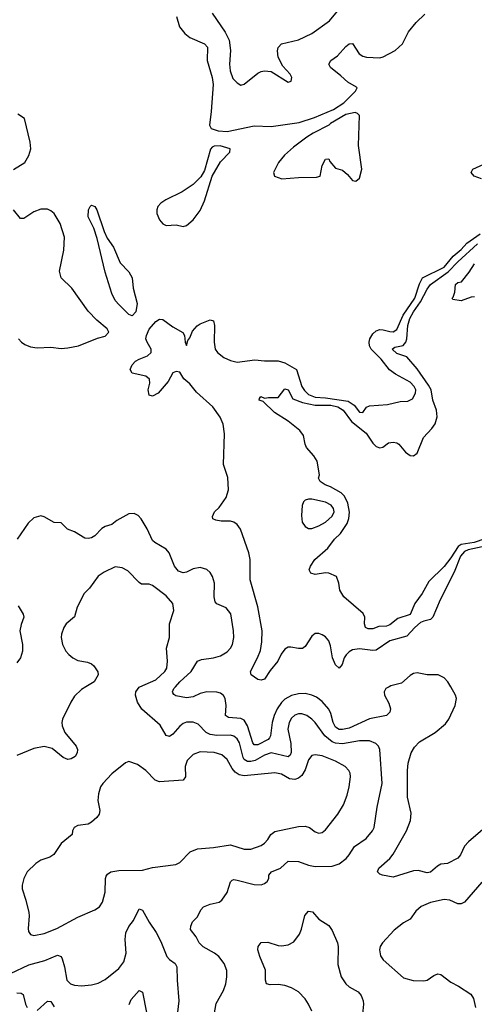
# Model space of a CAD drawing. Header units: inches. Extents: x 1649636 to 1815363, y 506543 to 641975.
# Tile 202 of 256: x 1716466 to 1719148, y 568129 to 573931. Entities that reach past the tile are written whole.
import ezdxf

# ---------------------------------------------------------------- set-up
doc = ezdxf.new("R2010")
doc.units = ezdxf.units.IN
doc.header["$MEASUREMENT"] = 0
doc.layers.add('B7516', color=7, linetype='Continuous')
doc.layers.add('B7517', color=7, linetype='Continuous')

msp = doc.modelspace()

# ---------------------------------------------------------------- linework, layer by layer
at = {"layer": 'B7516', "color": 5}
for points, elevation in [([(1716855.4, 570000), (1716830, 569984.8), (1716790, 569945.1), (1716767.3, 569910), (1716718, 569810), (1716714.4, 569790), (1716717.2, 569770), (1716732.3, 569730), (1716800.2, 569650), (1716807.9, 569630), (1716804.7, 569610), (1716792.7, 569590), (1716770, 569574.8), (1716750, 569570.9), (1716722.7, 569582.7), (1716657, 569637), (1716610, 569647.2), (1716550, 569636.9), (1716450, 569595.5)], 540), ([(1717607.6, 568032.4), (1717625.7, 568134.3), (1717667.6, 568210), (1717681.3, 568250), (1717688, 568290), (1717687.7, 568327.7), (1717672.3, 568370), (1717640.9, 568410), (1717615.1, 568430), (1717547.9, 568467.9), (1717524.2, 568490), (1717506.2, 568526.2), (1717473.2, 568570), (1717475.1, 568590), (1717485.6, 568614.4), (1717515.6, 568644.4), (1717533.9, 568686.1), (1717550, 568703.8), (1717590, 568718.7), (1717642, 568730), (1717658.3, 568741.7), (1717690, 568787.3), (1717709.6, 568850.4), (1717720.1, 568859.9), (1717730, 568863.8), (1717750, 568860.9), (1717850, 568833.8), (1717890, 568833.6), (1717910, 568840.2), (1717926.9, 568853.1), (1717935.3, 568870), (1717936.8, 568890), (1717950.7, 568909.3), (1718005.1, 568930), (1718050, 568972.9), (1718110, 568970.2), (1718170, 568949.4), (1718210, 568941.5), (1718310, 568943.6), (1718350, 568957), (1718391.2, 568988.8), (1718410.5, 569009.5), (1718441.5, 569058.5), (1718510, 569105.7), (1718548.4, 569150), (1718557.6, 569170), (1718575.3, 569290), (1718604.7, 569430), (1718591.6, 569630), (1718582.7, 569650), (1718566.5, 569666.5), (1718530, 569680.6), (1718470, 569681.9), (1718370, 569663.2), (1718330, 569667), (1718310, 569675.1), (1718267, 569710), (1718210, 569789.8), (1718190, 569808.9), (1718159.7, 569830), (1718130, 569840.3), (1718110, 569839.8), (1718090, 569832.8), (1718070, 569815.1), (1718055.2, 569790), (1718047.8, 569750), (1718064.7, 569664.7), (1718068.1, 569611.9), (1718062.5, 569597.5), (1718050, 569586.9), (1717950, 569610.4), (1717910, 569597.1), (1717855.5, 569564.5), (1717830, 569558.7), (1717810, 569559.9), (1717791.3, 569571.3), (1717783.9, 569583.9), (1717762.4, 569670), (1717750, 569692.4), (1717730, 569709.2), (1717710, 569714.6), (1717630, 569712.2), (1717590, 569717.8), (1717566.5, 569730), (1717519.4, 569779.4), (1717490, 569792.3), (1717450, 569791.9), (1717430, 569783.9), (1717410, 569767.4), (1717370, 569721.4), (1717350, 569707.3), (1717330, 569712.8), (1717293.9, 569773.9), (1717187.3, 569867.3), (1717161.6, 569910), (1717149.9, 569950.1), (1717151.4, 569970), (1717170, 569997.8), (1717175, 570000)], 540), ([(1718645.6, 570000), (1718626.4, 569990), (1718615.3, 569970), (1718618.9, 569950), (1718643.4, 569903.4), (1718652.9, 569870), (1718650.1, 569849.9), (1718630.3, 569830), (1718530, 569811.9), (1718410, 569757), (1718370, 569747.2), (1718350, 569748.9), (1718330, 569761.3), (1718315.5, 569790), (1718302.6, 569842.6), (1718290, 569867.8), (1718250, 569912.3), (1718218, 569938), (1718190, 569950.5), (1718150, 569959.4), (1718110, 569957.4), (1718070, 569948), (1718030, 569927.1), (1718010, 569907.4), (1717985.4, 569870), (1717967.2, 569830), (1717955.7, 569790), (1717945.8, 569710), (1717940, 569700), (1717931.1, 569690), (1717870, 569657.6), (1717850, 569657.3), (1717842.2, 569670), (1717810, 569768.9), (1717790, 569802.7), (1717770, 569813.1), (1717698.1, 569818.1), (1717681.2, 569830), (1717683.8, 569890), (1717678.4, 569930), (1717668.6, 569948.6), (1717650, 569962.5), (1717629.1, 569969.1), (1717570, 569969.9), (1717530, 569960.2), (1717490, 569941), (1717450, 569935.6), (1717387.1, 569947.1), (1717374.8, 569954.8), (1717370, 569963.7), (1717367.9, 569970), (1717375.4, 569990), (1717384.4, 570000)], 520), ([(1719254.3, 569205.7), (1719113.2, 569086.8), (1719090, 569060.5), (1719067.1, 569010), (1719050.8, 568989.2), (1718990, 568958.3), (1718950, 568954.7), (1718930, 568943), (1718890, 568907.8), (1718870, 568904.4), (1718816.8, 568916.8), (1718790, 568915.8), (1718670, 568878.3), (1718606, 568890), (1718590, 568896.4), (1718576.4, 568910), (1718584.5, 568930), (1718650, 568988.4), (1718670, 569013.1), (1718747.7, 569150), (1718771.3, 569211.3), (1718774.9, 569254.9), (1718753.3, 569350), (1718753.4, 569506.6), (1718757.7, 569550), (1718776.5, 569610), (1718795.5, 569644.5), (1718824.1, 569675.9), (1718916.9, 569730), (1718977.8, 569782.2), (1718998, 569810), (1719035.6, 569890), (1719042, 569930), (1719038, 569950), (1719009.1, 570000)], 520), ([(1719192.2, 568847.8), (1719090, 568731.2), (1719070, 568721.3), (1719050, 568720.5), (1719003.1, 568743.1), (1718970, 568746), (1718890, 568728.4), (1718834.1, 568705.9), (1718802.6, 568677.4), (1718770, 568629.6), (1718730, 568608), (1718674.6, 568565.4), (1718606, 568490), (1718592.7, 568470), (1718588.5, 568450), (1718593.8, 568413.8), (1718610.6, 568390), (1718730, 568285.3), (1718788.1, 568268.1), (1718850, 568266.9), (1718870, 568270.3), (1718910, 568298.4), (1718931.9, 568308.1), (1718950, 568303.7), (1719010, 568258.7), (1719055.1, 568235.1), (1719127.9, 568187.9), (1719143.4, 568163.4), (1719154.8, 568110)], 540), ([(1716411.5, 568310), (1716519.2, 568360.8), (1716613.7, 568386.3), (1716690, 568418.3), (1716710, 568410.4), (1716716.7, 568396.7), (1716731.3, 568350), (1716744.6, 568270), (1716764.9, 568250), (1716790, 568242.3), (1716830, 568238), (1716890, 568243.1), (1716930, 568253.1), (1716970, 568274.9), (1717050, 568340.3), (1717080.2, 568379.8), (1717095, 568430), (1717088.1, 568510), (1717091.9, 568550), (1717110, 568587.7), (1717136.9, 568623.1), (1717170, 568690.4), (1717190, 568683.7), (1717230, 568612.4), (1717271.3, 568551.3), (1717299.2, 568499.2), (1717334.4, 568410), (1717350, 568392.7), (1717382.4, 568370), (1717394, 568350), (1717394.9, 568270), (1717404.9, 568150), (1717397.3, 568082.7)], 540), ([(1718190, 568088.2), (1718169.9, 568130), (1718150, 568160.3), (1718110, 568202.2), (1718070, 568225.8), (1718030, 568238.7), (1717990, 568244.4), (1717943, 568243), (1717922.7, 568250), (1717916.2, 568270), (1717916.9, 568330), (1717882.5, 568410), (1717871.2, 568450), (1717872, 568470), (1717890, 568493), (1717930, 568494), (1717990, 568474.9), (1718010, 568473.4), (1718050, 568479.5), (1718082.6, 568497.4), (1718117.1, 568542.9), (1718128.9, 568571.1), (1718147.8, 568652.2), (1718170, 568677.1), (1718193.1, 568673.1), (1718230, 568630.5), (1718290, 568593), (1718310, 568564), (1718341.1, 568490), (1718344.6, 568470), (1718343.2, 568363.2), (1718363.2, 568290), (1718390, 568248.9), (1718410, 568231.5), (1718462.5, 568202.5), (1718480.4, 568180.4), (1718492.6, 568150), (1718494.9, 568130), (1718488.9, 568070)], 520), ([(1717112.5, 568127.5), (1717123.6, 568156.4), (1717170, 568210.2), (1717190, 568199.3), (1717236.6, 567970)], 520), ([(1716450, 568196.8), (1716475, 568195), (1716486.1, 568186.1), (1716499.7, 568130), (1716510, 568110.4)], 520), ([(1716570, 568092.9), (1716630, 568146.7), (1716650, 568144.9), (1716670, 568114)], 520)]:
    msp.add_lwpolyline(points, dxfattribs=dict(at, elevation=elevation))
at = {"layer": 'B7516', "color": 5, "elevation": 560}
msp.add_lwpolyline([(1717530, 569616.8), (1717490, 569601.7), (1717454.2, 569565.8), (1717441.8, 569530), (1717444.2, 569470), (1717430.6, 569450), (1717290, 569439.8), (1717264.7, 569450), (1717210, 569506.3), (1717161.8, 569541.8), (1717110, 569558.7), (1717090, 569551.5), (1717010, 569486.9), (1716955.6, 569430), (1716942.4, 569410), (1716930.2, 569370), (1716927.2, 569330), (1716939.1, 569270), (1716935.2, 569250), (1716921.1, 569230), (1716890, 569202), (1716870, 569191.1), (1716810, 569181.6), (1716787.3, 569170), (1716778, 569150), (1716775.5, 569130), (1716710, 569075.6), (1716667.7, 569012.3), (1716643.4, 568996.6), (1716590, 568977.6), (1716561.6, 568958.4), (1716510.3, 568910), (1716490.4, 568870), (1716480.4, 568830), (1716481.6, 568810), (1716503.2, 568743.2), (1716519.1, 568670), (1716521.3, 568650), (1716515.3, 568575.3), (1716518.4, 568558.4), (1716530, 568540.7), (1716550, 568534.4), (1716610, 568546.7), (1716684.9, 568575.1), (1716810, 568642.3), (1716910, 568684.6), (1716936.2, 568703.8), (1716953.7, 568730), (1716969.7, 568790), (1716972.4, 568870), (1716976.4, 568883.6), (1716984, 568896), (1717004.5, 568910), (1717050, 568917.6), (1717190, 568919.3), (1717250, 568934.4), (1717388.2, 568951.8), (1717410, 568963.8), (1717472.2, 569027.8), (1717515.4, 569044.6), (1717610, 569052.1), (1717710, 569069.1), (1717790, 569042), (1717830, 569043.6), (1717890, 569065.2), (1717910, 569078), (1717930, 569099.3), (1717947.1, 569130), (1717972, 569148), (1718110, 569176), (1718150, 569178.2), (1718175.8, 569170), (1718210, 569144.2), (1718230, 569136.5), (1718250, 569142), (1718270, 569157), (1718343.1, 569250), (1718376, 569304), (1718398.1, 569361.9), (1718409.8, 569409.8), (1718417.3, 569470), (1718415.1, 569490), (1718407.1, 569507.1), (1718386.9, 569530), (1718330, 569561), (1718250, 569592.8), (1718210, 569599.8), (1718190, 569594.5), (1718170.2, 569570), (1718150.1, 569510), (1718130, 569476.8), (1718110, 569461.5), (1718090, 569454.2), (1718057.8, 569457.8), (1718010, 569484), (1717971.9, 569491.9), (1717790, 569475), (1717761.5, 569481.5), (1717736.8, 569496.8), (1717718.9, 569518.9), (1717690, 569571.1), (1717659.2, 569599.2), (1717612.8, 569612.8)], close=True, dxfattribs=at)
at = {"layer": 'B7517', "color": 5}
for points, elevation in [([(1717390.6, 573950), (1717409.1, 573890), (1717440.2, 573850), (1717470, 573827), (1717555.8, 573790), (1717573.7, 573770), (1717572.5, 573690), (1717601.9, 573590), (1717606.5, 573550), (1717596.2, 573390), (1717585.5, 573310), (1717596.3, 573290), (1717636.2, 573276.2), (1717690, 573273.2), (1717850, 573305), (1717950, 573301), (1718114.5, 573325.5), (1718204.4, 573355.6), (1718317.4, 573402.6), (1718379.2, 573440.8), (1718447.3, 573510), (1718456.2, 573530), (1718454, 573534), (1718402.2, 573562.2), (1718361.2, 573601.2), (1718298.9, 573650), (1718289.6, 573670), (1718300.9, 573690), (1718341.4, 573718.6), (1718390, 573773.4), (1718410, 573788.4), (1718430, 573790.6), (1718468.7, 573730), (1718490, 573716.9), (1718511.3, 573711.3), (1718590, 573707), (1718610, 573711.6), (1718681.1, 573750), (1718723.9, 573790), (1718759.5, 573860.5), (1718805.3, 573914.7), (1718856, 573964)], 520), ([(1717601.2, 573970), (1717677.7, 573857.7), (1717702.3, 573810), (1717709.4, 573750.6), (1717704.1, 573670), (1717707.3, 573630), (1717724.2, 573584.2), (1717750, 573558.4), (1717770, 573546.4), (1717790, 573550.4), (1717870, 573615.3), (1717890, 573626.7), (1717910.4, 573630.4), (1717950, 573626.4), (1718050, 573564), (1718068, 573570), (1718072.3, 573590), (1718062.7, 573610), (1718018.2, 573658.2), (1717990.9, 573710), (1717987.4, 573747.4), (1717991.6, 573768.4), (1718010, 573789), (1718110, 573813.2), (1718189.9, 573850.1), (1718294.6, 573925.4), (1718350, 573994)], 540), ([(1716430, 573047.6), (1716496, 573090), (1716521, 573130), (1716531.7, 573170), (1716528.3, 573210), (1716494.6, 573350), (1716454.7, 573374.7)], 520), ([(1719190, 572993.8), (1719147.4, 573010), (1719129.7, 573030), (1719139.8, 573050), (1719270, 573110.1)], 480), ([(1716458.9, 572050), (1716475.8, 572030), (1716496.6, 572016.6), (1716530, 572003.8), (1716570, 571996.8), (1716650, 572001.4), (1716710, 571993.4), (1716750, 571996.6), (1716814, 572010), (1716925, 572055), (1716970, 572066.5), (1716991.9, 572090), (1716981.7, 572110), (1716921.4, 572161.4), (1716870, 572213.6), (1716773.8, 572350), (1716709.8, 572410), (1716701.5, 572450), (1716726.4, 572573.6), (1716731, 572650), (1716705, 572730), (1716670, 572789.8), (1716650, 572805.7), (1716630, 572814.5), (1716590, 572814.6), (1716550, 572799.3), (1716490, 572759.7), (1716470, 572759.6), (1716429.8, 572810)], 520), ([(1719195.2, 570824.8), (1719112.4, 570807.6), (1719090, 570797.6), (1719067.4, 570770), (1719030, 570675.4), (1718947.1, 570512.9), (1718904.2, 570410), (1718890, 570395.8), (1718850, 570387.1), (1718830, 570377.9), (1718797, 570350), (1718750, 570298.5), (1718650, 570270), (1718570, 570215.9), (1718550, 570213.6), (1718470, 570222.7), (1718430, 570217.4), (1718410, 570206.1), (1718392.1, 570187.9), (1718380.9, 570170), (1718367.8, 570132.2), (1718350, 570108.8), (1718330, 570128.9), (1718311.9, 570170), (1718300.4, 570240.4), (1718289.9, 570270), (1718270, 570293.7), (1718250, 570306.3), (1718230, 570314), (1718210, 570313.5), (1718190, 570297.4), (1718150, 570236.8), (1718133.8, 570226.2), (1718110, 570225.2), (1718065.7, 570234.3), (1718050, 570232.8), (1718030, 570222), (1718007.7, 570192.3), (1717989, 570150), (1717943.5, 570096.5), (1717910, 570044.4), (1717890, 570038), (1717870, 570043.1), (1717832.3, 570070), (1717828.2, 570090), (1717869.6, 570170.4), (1717885.9, 570214.1), (1717895.2, 570264.8), (1717896.4, 570330), (1717870.4, 570470.4), (1717825.7, 570630), (1717826.3, 570750), (1717818.4, 570790), (1717768.2, 570928.2), (1717750, 570956.5), (1717730, 570969.9), (1717710, 570975.2), (1717655.3, 570975.3), (1717622.3, 570982.3), (1717606, 570990), (1717603.5, 571003.5), (1717615.1, 571030), (1717642.7, 571057.3), (1717683.7, 571116.3), (1717698.4, 571161.6), (1717693.5, 571233.5), (1717668.2, 571310), (1717675.3, 571490), (1717667, 571547), (1717648.9, 571588.9), (1717605.4, 571650), (1717510, 571736.9), (1717470, 571784.5), (1717434.2, 571814.2), (1717410, 571854.8), (1717390, 571857.1), (1717370, 571849.6), (1717341.6, 571798.4), (1717282.4, 571730), (1717250, 571713.3), (1717230, 571718), (1717224.1, 571750), (1717233.5, 571790), (1717232.5, 571812.5), (1717210, 571831.1), (1717128.9, 571848.9), (1717118.1, 571870), (1717130, 571896.6), (1717150, 571918.5), (1717170, 571931.1), (1717219.1, 571950), (1717242.2, 571970), (1717241.3, 571990), (1717217.6, 572030), (1717211, 572050), (1717213.7, 572070), (1717230, 572108.2), (1717270, 572152.2), (1717290, 572166.2), (1717310, 572164), (1717370, 572120.7), (1717427.7, 572087.7), (1717438, 572070), (1717443, 572030), (1717450, 572011.3), (1717458.9, 572041.1), (1717470, 572056), (1717484.7, 572095.3), (1717513, 572127), (1717530, 572139.1), (1717590, 572161.6), (1717610, 572156.3), (1717615.2, 572130), (1717612.5, 572030), (1717620.2, 571990), (1717632.3, 571970), (1717670, 571939.7), (1717710, 571921.9), (1717750, 571912.4), (1717852.9, 571927.1), (1717910, 571920.5), (1717990, 571920.8), (1718030, 571909.8), (1718099.4, 571870), (1718131.1, 571770), (1718146.5, 571746.5), (1718170, 571723.3), (1718210, 571706.4), (1718270, 571703.7), (1718403.5, 571683.5), (1718439.1, 571659.1), (1718470, 571618), (1718490, 571616.4), (1718513, 571647), (1718530, 571656.3), (1718635.8, 571664.2), (1718710, 571680.4), (1718755.9, 571684.1), (1718782.7, 571697.3), (1718802, 571730), (1718802.3, 571750), (1718792.7, 571770), (1718770, 571794.8), (1718682.6, 571842.6), (1718647, 571867), (1718597.8, 571930), (1718540.3, 571990), (1718530.2, 572010.2), (1718527.9, 572030), (1718532.6, 572050), (1718550, 572080.4), (1718570, 572098), (1718590, 572104.9), (1718610, 572104.5), (1718650, 572093.3), (1718670, 572092.7), (1718690, 572105.6), (1718728.7, 572190), (1718797.3, 572290), (1718825, 572375), (1718842.9, 572410), (1718970, 572473), (1719023.1, 572536.9), (1719070, 572576.1), (1719104.8, 572615.2), (1719182.2, 572670)], 480), ([(1719210, 570870.9), (1719147.1, 570850), (1719070, 570837.7), (1719053.3, 570826.7), (1719010, 570759.1), (1718970, 570708.5), (1718878.8, 570621.2), (1718840.9, 570550), (1718796.5, 570490), (1718770, 570426.6), (1718697.7, 570402.3), (1718650, 570365.4), (1718630, 570356.4), (1718585.4, 570354.6), (1718550, 570341.3), (1718522, 570342), (1718506, 570350), (1718499.3, 570370), (1718502.7, 570410), (1718491.9, 570431.9), (1718379, 570530), (1718355.3, 570570), (1718348.7, 570610), (1718335.3, 570650), (1718290, 570669.2), (1718270, 570672.3), (1718210, 570660.9), (1718184, 570670), (1718173.2, 570690), (1718180.9, 570710), (1718207.8, 570750), (1718283.8, 570816.2), (1718324.2, 570870), (1718357.7, 570902.3), (1718398.5, 570961.5), (1718407.7, 570992.3), (1718411.2, 571028.8), (1718402.4, 571082.4), (1718382.9, 571122.9), (1718363, 571143), (1718299.2, 571179.2), (1718267.6, 571190), (1718238.4, 571210), (1718229.4, 571230), (1718235.1, 571250), (1718220.4, 571330), (1718200.8, 571360.8), (1718158, 571410), (1718149.4, 571430), (1718140.2, 571480.2), (1718119, 571510), (1718050, 571564.7), (1717970, 571617), (1717902, 571682), (1717878, 571690), (1717880.4, 571699.6), (1717889.6, 571710.4), (1717910, 571701), (1717934.8, 571705.2), (1717990, 571704.9), (1718030, 571756), (1718050, 571750.7), (1718077.6, 571697.6), (1718134.5, 571674.5), (1718210, 571659.9), (1718301.2, 571658.8), (1718342.3, 571650), (1718374.8, 571630), (1718423.2, 571563.2), (1718510, 571494.1), (1718550, 571436.1), (1718570, 571416.3), (1718590, 571408.6), (1718608.2, 571411.8), (1718642.8, 571437.2), (1718670, 571442), (1718690, 571438.5), (1718703.6, 571430), (1718742.4, 571382.4), (1718770, 571363.3), (1718790, 571361.4), (1718810, 571376.8), (1718848, 571470), (1718898.4, 571521.6), (1718917.2, 571550), (1718928.1, 571590), (1718924.7, 571630), (1718903.5, 571690), (1718893.3, 571750), (1718878.4, 571778.4), (1718810, 571874.3), (1718750, 571945.4), (1718690, 571965), (1718663.1, 571990), (1718678.8, 572001.2), (1718727.8, 572012.2), (1718743.2, 572030), (1718749.9, 572050.1), (1718756.2, 572130), (1718767.2, 572170), (1718788.7, 572210), (1718831.5, 572268.5), (1718870, 572343.7), (1718889.9, 572370), (1718994.5, 572445.5), (1719050, 572503.4), (1719167.5, 572610)], 460), ([(1719150, 572298), (1719130, 572295.3), (1719070, 572275.3), (1719022, 572282), (1719018, 572290), (1719024, 572296), (1719034, 572326), (1719038, 572370), (1719050, 572382), (1719072.9, 572387.1), (1719117.4, 572442.6), (1719150, 572493.4)], 440), ([(1717384.4, 570000), (1717411.2, 570030), (1717477.4, 570090), (1717514.8, 570150), (1717538.6, 570161.4), (1717610, 570170.7), (1717650, 570182.4), (1717690, 570205), (1717710, 570227.5), (1717721.1, 570250), (1717728.5, 570290), (1717727.2, 570330), (1717711.5, 570430), (1717684.7, 570464.7), (1717630, 570488.7), (1717620.2, 570500.2), (1717614.1, 570530), (1717616, 570610), (1717603.8, 570650), (1717590, 570674.3), (1717570, 570690.9), (1717530, 570702.9), (1717490, 570695), (1717450, 570674.9), (1717430, 570670.5), (1717402.2, 570682.2), (1717379, 570710), (1717348.2, 570790), (1717330, 570810.6), (1717264.2, 570850), (1717250, 570863), (1717218.3, 570930), (1717183, 570990), (1717164.5, 571010), (1717141, 571021), (1717110, 571019.8), (1717039.4, 570980.6), (1717010, 570956.9), (1716970, 570944.7), (1716950, 570932.8), (1716910.1, 570889.9), (1716890, 570878.2), (1716870, 570874.2), (1716850, 570876.4), (1716790, 570914), (1716748.7, 570928.7), (1716710, 570966), (1716670, 570968.2), (1716610, 571001.1), (1716590, 571007.1), (1716550, 570996.4), (1716515.2, 570964.8), (1716451.3, 570870)], 520), ([(1717175, 570000), (1717270, 570041.5), (1717323.1, 570090), (1717333.6, 570110), (1717338, 570150), (1717332.2, 570227.8), (1717349.7, 570290), (1717349.7, 570370), (1717374.7, 570450), (1717369.6, 570490), (1717330, 570535.8), (1717250, 570596.2), (1717230, 570605.6), (1717185.4, 570605.4), (1717170, 570614), (1717103.3, 570683.3), (1717070, 570701.3), (1717030, 570706.6), (1716964.8, 570675.2), (1716930, 570652.6), (1716878.6, 570581.4), (1716845.6, 570550), (1716804.7, 570470), (1716788.5, 570411.5), (1716740.9, 570370), (1716727.2, 570350), (1716712, 570310), (1716710.3, 570290), (1716718.3, 570250), (1716738.9, 570210), (1716756.9, 570190), (1716779.5, 570170), (1716810, 570154.4), (1716865.5, 570145.5), (1716890, 570135.8), (1716903.7, 570123.7), (1716927.1, 570087.1), (1716928.7, 570070), (1716905.3, 570030), (1716855.4, 570000)], 540), ([(1716456.7, 570476.7), (1716487.1, 570427.1), (1716490.3, 570410), (1716474, 570366), (1716467.7, 570330), (1716482, 570250), (1716482.6, 570210), (1716471.5, 570170), (1716450, 570141.3)], 520), ([(1719009.1, 570000), (1718991.8, 570030), (1718970, 570053.6), (1718935.3, 570070), (1718870, 570070.8), (1718810, 570081.4), (1718790, 570078.7), (1718770, 570066.9), (1718717.9, 570022.1), (1718655.1, 570004.9), (1718645.6, 570000)], 520)]:
    msp.add_lwpolyline(points, dxfattribs=dict(at, elevation=elevation))
for points, elevation in [([(1718444.7, 573384.7), (1718390, 573372), (1718300.2, 573319.8), (1718290.2, 573309.8), (1718196.8, 573263.2), (1718160.3, 573239.7), (1718080.6, 573179.4), (1718028, 573132), (1717993.1, 573090), (1717963.2, 573030), (1717968.5, 573008.5), (1718013.1, 572993.1), (1718110, 573001.3), (1718217.2, 573002.8), (1718239.3, 573010), (1718250, 573072), (1718269.2, 573110), (1718290, 573111.3), (1718296.3, 573096.3), (1718330, 573057.3), (1718370, 573044.2), (1718399.5, 573019.5), (1718430, 572983), (1718450, 572979.1), (1718470, 572997.3), (1718485.4, 573050), (1718465.3, 573190), (1718470, 573366), (1718459.3, 573379.3)], 520), ([(1717648.9, 573188.9), (1717613.6, 573186.4), (1717600.7, 573179.3), (1717591.1, 573168.9), (1717556.8, 573043.2), (1717535.4, 573004.6), (1717490, 572960.4), (1717423.7, 572916.3), (1717328.2, 572870), (1717299.5, 572850), (1717281.7, 572830), (1717275.2, 572810), (1717275.8, 572790), (1717290, 572752.7), (1717310, 572727.6), (1717330, 572719.1), (1717390, 572721.8), (1717430, 572713.1), (1717450, 572718), (1717490, 572751.8), (1717530, 572806.7), (1717556, 572864), (1717602, 573010), (1717650, 573093.4), (1717706.6, 573150), (1717707, 573170)], 520), ([(1717130, 572185.7), (1717110, 572193.7), (1717052.8, 572250), (1717030, 572277.3), (1717010, 572317.6), (1716970, 572444), (1716922.7, 572642.7), (1716902.8, 572702.8), (1716871, 572770), (1716871.6, 572810), (1716880.9, 572830), (1716890, 572838), (1716910, 572830.4), (1716921.7, 572810), (1716963.7, 572683.7), (1716983.1, 572643.1), (1717018.9, 572590), (1717058, 572498), (1717110, 572444.9), (1717128.7, 572410), (1717135, 572350), (1717159.3, 572259.3), (1717150.7, 572210)], 480), ([(1718190, 571106.1), (1718170, 571106), (1718150, 571099.8), (1718140.2, 571090), (1718131.8, 571068.2), (1718128, 571010), (1718133.2, 570970), (1718150, 570944.6), (1718170, 570932.6), (1718190, 570933), (1718230, 570949.4), (1718270, 570970.9), (1718310, 571006), (1718320.5, 571030), (1718317.4, 571050), (1718302.9, 571070), (1718270, 571087.5)], 480)]:
    msp.add_lwpolyline(points, close=True, dxfattribs=dict(at, elevation=elevation))

doc.saveas('drawing.dxf')
